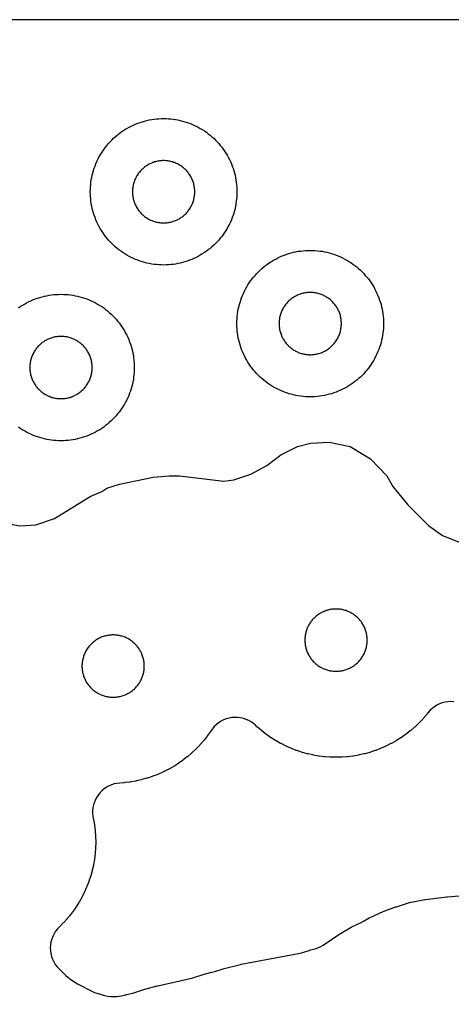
# Model space of a CAD drawing. Header units: millimetres. Extents: x 0 to 2500, y 0 to 1250.
# Tile 119 of 140: x 313 to 372, y 1116 to 1250. Entities that reach past the tile are written whole.
import ezdxf

# ---------------------------------------------------------------- set-up
doc = ezdxf.new("R2010")
doc.units = ezdxf.units.MM
doc.layers.add('CUT', color=1, linetype='Continuous')
doc.layers.add('SHEET_BORDER_NOCUT', color=8, linetype='Continuous')

msp = doc.modelspace()

# ---------------------------------------------------------------- linework, layer by layer
at = {"layer": 'CUT'}
for points in [[(342.49, 1226.17), (342.48, 1225.85), (342.45, 1225.52), (342.41, 1225.2), (342.37, 1224.87), (342.31, 1224.55), (342.24, 1224.23), (342.16, 1223.91), (342.07, 1223.6), (341.97, 1223.29), (341.86, 1222.98), (341.74, 1222.67), (341.61, 1222.37), (341.47, 1222.08), (341.32, 1221.79), (341.16, 1221.5), (340.99, 1221.22), (340.82, 1220.94), (340.63, 1220.68), (340.43, 1220.41), (340.23, 1220.16), (340.02, 1219.91), (339.8, 1219.66), (339.57, 1219.43), (339.34, 1219.2), (339.09, 1218.98), (338.84, 1218.77), (338.59, 1218.57), (338.33, 1218.37), (338.06, 1218.19), (337.78, 1218.01), (337.5, 1217.84), (337.21, 1217.68), (336.92, 1217.53), (336.63, 1217.39), (336.33, 1217.26), (336.02, 1217.14), (335.71, 1217.03), (335.4, 1216.93), (335.09, 1216.84), (334.77, 1216.76), (334.45, 1216.69), (334.13, 1216.63), (333.81, 1216.59), (333.48, 1216.55), (333.15, 1216.52), (332.83, 1216.51), (332.5, 1216.5), (332.17, 1216.51), (331.85, 1216.52), (331.52, 1216.55), (331.2, 1216.59), (330.87, 1216.63), (330.55, 1216.69), (330.23, 1216.76), (329.91, 1216.84), (329.6, 1216.93), (329.29, 1217.03), (328.98, 1217.14), (328.67, 1217.26), (328.37, 1217.39), (328.08, 1217.53), (327.79, 1217.68), (327.5, 1217.84), (327.22, 1218.01), (326.94, 1218.19), (326.68, 1218.37), (326.41, 1218.57), (326.16, 1218.77), (325.91, 1218.98), (325.66, 1219.2), (325.43, 1219.43), (325.2, 1219.66), (324.98, 1219.91), (324.77, 1220.16), (324.57, 1220.41), (324.37, 1220.68), (324.19, 1220.94), (324.01, 1221.22), (323.84, 1221.5), (323.68, 1221.79), (323.53, 1222.08), (323.39, 1222.37), (323.26, 1222.67), (323.14, 1222.98), (323.03, 1223.29), (322.93, 1223.6), (322.84, 1223.91), (322.76, 1224.23), (322.69, 1224.55), (322.63, 1224.87), (322.59, 1225.2), (322.55, 1225.52), (322.52, 1225.85), (322.51, 1226.17), (322.5, 1226.5), (322.51, 1226.83), (322.52, 1227.15), (322.55, 1227.48), (322.59, 1227.81), (322.63, 1228.13), (322.69, 1228.45), (322.76, 1228.77), (322.84, 1229.09), (322.93, 1229.4), (323.03, 1229.71), (323.14, 1230.02), (323.26, 1230.33), (323.39, 1230.63), (323.53, 1230.92), (323.68, 1231.21), (323.84, 1231.5), (324.01, 1231.78), (324.19, 1232.06), (324.37, 1232.33), (324.57, 1232.59), (324.77, 1232.84), (324.98, 1233.09), (325.2, 1233.34), (325.43, 1233.57), (325.66, 1233.8), (325.91, 1234.02), (326.16, 1234.23), (326.41, 1234.43), (326.68, 1234.63), (326.94, 1234.82), (327.22, 1234.99), (327.5, 1235.16), (327.79, 1235.32), (328.08, 1235.47), (328.37, 1235.61), (328.67, 1235.74), (328.98, 1235.86), (329.29, 1235.97), (329.6, 1236.07), (329.91, 1236.16), (330.23, 1236.24), (330.55, 1236.31), (330.87, 1236.37), (331.2, 1236.41), (331.52, 1236.45), (331.85, 1236.48), (332.17, 1236.49), (332.5, 1236.5), (332.83, 1236.49), (333.15, 1236.48), (333.48, 1236.45), (333.81, 1236.41), (334.13, 1236.37), (334.45, 1236.31), (334.77, 1236.24), (335.09, 1236.16), (335.4, 1236.07), (335.71, 1235.97), (336.02, 1235.86), (336.33, 1235.74), (336.63, 1235.61), (336.92, 1235.47), (337.21, 1235.32), (337.5, 1235.16), (337.78, 1234.99), (338.06, 1234.82), (338.33, 1234.63), (338.59, 1234.43), (338.84, 1234.23), (339.09, 1234.02), (339.34, 1233.8), (339.57, 1233.57), (339.8, 1233.34), (340.02, 1233.09), (340.23, 1232.84), (340.43, 1232.59), (340.63, 1232.33), (340.82, 1232.06), (340.99, 1231.78), (341.16, 1231.5), (341.32, 1231.21), (341.47, 1230.92), (341.61, 1230.63), (341.74, 1230.33), (341.86, 1230.02), (341.97, 1229.71), (342.07, 1229.4), (342.16, 1229.09), (342.24, 1228.77), (342.31, 1228.45), (342.37, 1228.13), (342.41, 1227.81), (342.45, 1227.48), (342.48, 1227.15), (342.49, 1226.83), (342.5, 1226.5)], [(336.75, 1226.64), (336.74, 1226.78), (336.73, 1226.92), (336.71, 1227.06), (336.69, 1227.19), (336.67, 1227.33), (336.64, 1227.47), (336.61, 1227.6), (336.57, 1227.73), (336.52, 1227.87), (336.48, 1228), (336.43, 1228.13), (336.37, 1228.25), (336.31, 1228.38), (336.25, 1228.5), (336.18, 1228.63), (336.11, 1228.74), (336.03, 1228.86), (335.95, 1228.98), (335.87, 1229.09), (335.79, 1229.2), (335.7, 1229.3), (335.6, 1229.41), (335.51, 1229.51), (335.41, 1229.6), (335.3, 1229.7), (335.2, 1229.79), (335.09, 1229.87), (334.98, 1229.95), (334.86, 1230.03), (334.74, 1230.11), (334.63, 1230.18), (334.5, 1230.25), (334.38, 1230.31), (334.25, 1230.37), (334.13, 1230.43), (334, 1230.48), (333.87, 1230.52), (333.73, 1230.57), (333.6, 1230.61), (333.47, 1230.64), (333.33, 1230.67), (333.19, 1230.69), (333.06, 1230.71), (332.92, 1230.73), (332.78, 1230.74), (332.64, 1230.75), (332.5, 1230.75), (332.36, 1230.75), (332.22, 1230.74), (332.08, 1230.73), (331.95, 1230.71), (331.81, 1230.69), (331.67, 1230.67), (331.54, 1230.64), (331.4, 1230.61), (331.27, 1230.57), (331.13, 1230.52), (331, 1230.48), (330.87, 1230.43), (330.75, 1230.37), (330.62, 1230.31), (330.5, 1230.25), (330.38, 1230.18), (330.26, 1230.11), (330.14, 1230.03), (330.02, 1229.95), (329.91, 1229.87), (329.8, 1229.79), (329.7, 1229.7), (329.6, 1229.6), (329.5, 1229.51), (329.4, 1229.41), (329.31, 1229.3), (329.22, 1229.2), (329.13, 1229.09), (329.05, 1228.98), (328.97, 1228.86), (328.89, 1228.74), (328.82, 1228.63), (328.75, 1228.5), (328.69, 1228.38), (328.63, 1228.25), (328.57, 1228.13), (328.52, 1228), (328.48, 1227.87), (328.43, 1227.73), (328.4, 1227.6), (328.36, 1227.47), (328.33, 1227.33), (328.31, 1227.19), (328.29, 1227.06), (328.27, 1226.92), (328.26, 1226.78), (328.25, 1226.64), (328.25, 1226.5), (328.25, 1226.36), (328.26, 1226.22), (328.27, 1226.08), (328.29, 1225.95), (328.31, 1225.81), (328.33, 1225.67), (328.36, 1225.54), (328.4, 1225.4), (328.43, 1225.27), (328.48, 1225.13), (328.52, 1225), (328.57, 1224.87), (328.63, 1224.75), (328.69, 1224.62), (328.75, 1224.5), (328.82, 1224.38), (328.89, 1224.26), (328.97, 1224.14), (329.05, 1224.02), (329.13, 1223.91), (329.22, 1223.8), (329.31, 1223.7), (329.4, 1223.6), (329.5, 1223.5), (329.6, 1223.4), (329.7, 1223.31), (329.8, 1223.22), (329.91, 1223.13), (330.02, 1223.05), (330.14, 1222.97), (330.26, 1222.89), (330.38, 1222.82), (330.5, 1222.75), (330.62, 1222.69), (330.75, 1222.63), (330.87, 1222.57), (331, 1222.52), (331.13, 1222.48), (331.27, 1222.43), (331.4, 1222.4), (331.54, 1222.36), (331.67, 1222.33), (331.81, 1222.31), (331.95, 1222.29), (332.08, 1222.27), (332.22, 1222.26), (332.36, 1222.25), (332.5, 1222.25), (332.64, 1222.25), (332.78, 1222.26), (332.92, 1222.27), (333.06, 1222.29), (333.19, 1222.31), (333.33, 1222.33), (333.47, 1222.36), (333.6, 1222.4), (333.73, 1222.43), (333.87, 1222.48), (334, 1222.52), (334.13, 1222.57), (334.25, 1222.63), (334.38, 1222.69), (334.5, 1222.75), (334.63, 1222.82), (334.74, 1222.89), (334.86, 1222.97), (334.98, 1223.05), (335.09, 1223.13), (335.2, 1223.22), (335.3, 1223.31), (335.41, 1223.4), (335.51, 1223.5), (335.6, 1223.6), (335.7, 1223.7), (335.79, 1223.8), (335.87, 1223.91), (335.95, 1224.02), (336.03, 1224.14), (336.11, 1224.26), (336.18, 1224.38), (336.25, 1224.5), (336.31, 1224.62), (336.37, 1224.75), (336.43, 1224.87), (336.48, 1225), (336.52, 1225.13), (336.57, 1225.27), (336.61, 1225.4), (336.64, 1225.54), (336.67, 1225.67), (336.69, 1225.81), (336.71, 1225.95), (336.73, 1226.08), (336.74, 1226.22), (336.75, 1226.36), (336.75, 1226.5)], [(362.49, 1208.17), (362.48, 1207.85), (362.45, 1207.52), (362.41, 1207.2), (362.37, 1206.87), (362.31, 1206.55), (362.24, 1206.23), (362.16, 1205.91), (362.07, 1205.6), (361.97, 1205.29), (361.86, 1204.98), (361.74, 1204.67), (361.61, 1204.37), (361.47, 1204.08), (361.32, 1203.79), (361.16, 1203.5), (360.99, 1203.22), (360.82, 1202.94), (360.63, 1202.68), (360.43, 1202.41), (360.23, 1202.16), (360.02, 1201.91), (359.8, 1201.66), (359.57, 1201.43), (359.34, 1201.2), (359.09, 1200.98), (358.84, 1200.77), (358.59, 1200.57), (358.33, 1200.37), (358.06, 1200.19), (357.78, 1200.01), (357.5, 1199.84), (357.21, 1199.68), (356.92, 1199.53), (356.63, 1199.39), (356.33, 1199.26), (356.02, 1199.14), (355.71, 1199.03), (355.4, 1198.93), (355.09, 1198.84), (354.77, 1198.76), (354.45, 1198.69), (354.13, 1198.63), (353.81, 1198.59), (353.48, 1198.55), (353.15, 1198.52), (352.83, 1198.51), (352.5, 1198.5), (352.17, 1198.51), (351.85, 1198.52), (351.52, 1198.55), (351.2, 1198.59), (350.87, 1198.63), (350.55, 1198.69), (350.23, 1198.76), (349.91, 1198.84), (349.6, 1198.93), (349.29, 1199.03), (348.98, 1199.14), (348.67, 1199.26), (348.37, 1199.39), (348.08, 1199.53), (347.79, 1199.68), (347.5, 1199.84), (347.22, 1200.01), (346.94, 1200.19), (346.68, 1200.37), (346.41, 1200.57), (346.16, 1200.77), (345.91, 1200.98), (345.66, 1201.2), (345.43, 1201.43), (345.2, 1201.66), (344.98, 1201.91), (344.77, 1202.16), (344.57, 1202.41), (344.37, 1202.68), (344.19, 1202.94), (344.01, 1203.22), (343.84, 1203.5), (343.68, 1203.79), (343.53, 1204.08), (343.39, 1204.37), (343.26, 1204.67), (343.14, 1204.98), (343.03, 1205.29), (342.93, 1205.6), (342.84, 1205.91), (342.76, 1206.23), (342.69, 1206.55), (342.63, 1206.87), (342.59, 1207.2), (342.55, 1207.52), (342.52, 1207.85), (342.51, 1208.17), (342.5, 1208.5), (342.51, 1208.83), (342.52, 1209.15), (342.55, 1209.48), (342.59, 1209.81), (342.63, 1210.13), (342.69, 1210.45), (342.76, 1210.77), (342.84, 1211.09), (342.93, 1211.4), (343.03, 1211.71), (343.14, 1212.02), (343.26, 1212.33), (343.39, 1212.63), (343.53, 1212.92), (343.68, 1213.21), (343.84, 1213.5), (344.01, 1213.78), (344.19, 1214.06), (344.37, 1214.33), (344.57, 1214.59), (344.77, 1214.84), (344.98, 1215.09), (345.2, 1215.34), (345.43, 1215.57), (345.66, 1215.8), (345.91, 1216.02), (346.16, 1216.23), (346.41, 1216.43), (346.68, 1216.63), (346.94, 1216.82), (347.22, 1216.99), (347.5, 1217.16), (347.79, 1217.32), (348.08, 1217.47), (348.37, 1217.61), (348.67, 1217.74), (348.98, 1217.86), (349.29, 1217.97), (349.6, 1218.07), (349.91, 1218.16), (350.23, 1218.24), (350.55, 1218.31), (350.87, 1218.37), (351.2, 1218.41), (351.52, 1218.45), (351.85, 1218.48), (352.17, 1218.49), (352.5, 1218.5), (352.83, 1218.49), (353.15, 1218.48), (353.48, 1218.45), (353.81, 1218.41), (354.13, 1218.37), (354.45, 1218.31), (354.77, 1218.24), (355.09, 1218.16), (355.4, 1218.07), (355.71, 1217.97), (356.02, 1217.86), (356.33, 1217.74), (356.63, 1217.61), (356.92, 1217.47), (357.21, 1217.32), (357.5, 1217.16), (357.78, 1216.99), (358.06, 1216.82), (358.33, 1216.63), (358.59, 1216.43), (358.84, 1216.23), (359.09, 1216.02), (359.34, 1215.8), (359.57, 1215.57), (359.8, 1215.34), (360.02, 1215.09), (360.23, 1214.84), (360.43, 1214.59), (360.63, 1214.33), (360.82, 1214.06), (360.99, 1213.78), (361.16, 1213.5), (361.32, 1213.21), (361.47, 1212.92), (361.61, 1212.63), (361.74, 1212.33), (361.86, 1212.02), (361.97, 1211.71), (362.07, 1211.4), (362.16, 1211.09), (362.24, 1210.77), (362.31, 1210.45), (362.37, 1210.13), (362.41, 1209.81), (362.45, 1209.48), (362.48, 1209.15), (362.49, 1208.83), (362.5, 1208.5)], [(356.75, 1208.64), (356.74, 1208.78), (356.73, 1208.92), (356.71, 1209.06), (356.69, 1209.19), (356.67, 1209.33), (356.64, 1209.47), (356.61, 1209.6), (356.57, 1209.73), (356.52, 1209.87), (356.48, 1210), (356.43, 1210.13), (356.37, 1210.25), (356.31, 1210.38), (356.25, 1210.5), (356.18, 1210.63), (356.11, 1210.74), (356.03, 1210.86), (355.95, 1210.98), (355.87, 1211.09), (355.79, 1211.2), (355.7, 1211.3), (355.6, 1211.41), (355.51, 1211.51), (355.41, 1211.6), (355.3, 1211.7), (355.2, 1211.79), (355.09, 1211.87), (354.98, 1211.95), (354.86, 1212.03), (354.74, 1212.11), (354.63, 1212.18), (354.5, 1212.25), (354.38, 1212.31), (354.25, 1212.37), (354.13, 1212.43), (354, 1212.48), (353.87, 1212.52), (353.73, 1212.57), (353.6, 1212.61), (353.47, 1212.64), (353.33, 1212.67), (353.19, 1212.69), (353.06, 1212.71), (352.92, 1212.73), (352.78, 1212.74), (352.64, 1212.75), (352.5, 1212.75), (352.36, 1212.75), (352.22, 1212.74), (352.08, 1212.73), (351.95, 1212.71), (351.81, 1212.69), (351.67, 1212.67), (351.54, 1212.64), (351.4, 1212.61), (351.27, 1212.57), (351.13, 1212.52), (351, 1212.48), (350.87, 1212.43), (350.75, 1212.37), (350.62, 1212.31), (350.5, 1212.25), (350.38, 1212.18), (350.26, 1212.11), (350.14, 1212.03), (350.02, 1211.95), (349.91, 1211.87), (349.8, 1211.79), (349.7, 1211.7), (349.6, 1211.6), (349.5, 1211.51), (349.4, 1211.41), (349.31, 1211.3), (349.22, 1211.2), (349.13, 1211.09), (349.05, 1210.98), (348.97, 1210.86), (348.89, 1210.74), (348.82, 1210.63), (348.75, 1210.5), (348.69, 1210.38), (348.63, 1210.25), (348.57, 1210.13), (348.52, 1210), (348.48, 1209.87), (348.43, 1209.73), (348.4, 1209.6), (348.36, 1209.47), (348.33, 1209.33), (348.31, 1209.19), (348.29, 1209.06), (348.27, 1208.92), (348.26, 1208.78), (348.25, 1208.64), (348.25, 1208.5), (348.25, 1208.36), (348.26, 1208.22), (348.27, 1208.08), (348.29, 1207.95), (348.31, 1207.81), (348.33, 1207.67), (348.36, 1207.54), (348.4, 1207.4), (348.43, 1207.27), (348.48, 1207.13), (348.52, 1207), (348.57, 1206.87), (348.63, 1206.75), (348.69, 1206.62), (348.75, 1206.5), (348.82, 1206.38), (348.89, 1206.26), (348.97, 1206.14), (349.05, 1206.02), (349.13, 1205.91), (349.22, 1205.8), (349.31, 1205.7), (349.4, 1205.6), (349.5, 1205.5), (349.6, 1205.4), (349.7, 1205.31), (349.8, 1205.22), (349.91, 1205.13), (350.02, 1205.05), (350.14, 1204.97), (350.26, 1204.89), (350.38, 1204.82), (350.5, 1204.75), (350.62, 1204.69), (350.75, 1204.63), (350.87, 1204.57), (351, 1204.52), (351.13, 1204.48), (351.27, 1204.43), (351.4, 1204.4), (351.54, 1204.36), (351.67, 1204.33), (351.81, 1204.31), (351.95, 1204.29), (352.08, 1204.27), (352.22, 1204.26), (352.36, 1204.25), (352.5, 1204.25), (352.64, 1204.25), (352.78, 1204.26), (352.92, 1204.27), (353.06, 1204.29), (353.19, 1204.31), (353.33, 1204.33), (353.47, 1204.36), (353.6, 1204.4), (353.73, 1204.43), (353.87, 1204.48), (354, 1204.52), (354.13, 1204.57), (354.25, 1204.63), (354.38, 1204.69), (354.5, 1204.75), (354.63, 1204.82), (354.74, 1204.89), (354.86, 1204.97), (354.98, 1205.05), (355.09, 1205.13), (355.2, 1205.22), (355.3, 1205.31), (355.41, 1205.4), (355.51, 1205.5), (355.6, 1205.6), (355.7, 1205.7), (355.79, 1205.8), (355.87, 1205.91), (355.95, 1206.02), (356.03, 1206.14), (356.11, 1206.26), (356.18, 1206.38), (356.25, 1206.5), (356.31, 1206.62), (356.37, 1206.75), (356.43, 1206.87), (356.48, 1207), (356.52, 1207.13), (356.57, 1207.27), (356.61, 1207.4), (356.64, 1207.54), (356.67, 1207.67), (356.69, 1207.81), (356.71, 1207.95), (356.73, 1208.08), (356.74, 1208.22), (356.75, 1208.36), (356.75, 1208.5)], [(322.75, 1202.64), (322.74, 1202.78), (322.73, 1202.92), (322.71, 1203.06), (322.69, 1203.19), (322.67, 1203.33), (322.64, 1203.47), (322.61, 1203.6), (322.57, 1203.73), (322.52, 1203.87), (322.48, 1204), (322.43, 1204.13), (322.37, 1204.25), (322.31, 1204.38), (322.25, 1204.5), (322.18, 1204.63), (322.11, 1204.74), (322.03, 1204.86), (321.95, 1204.98), (321.87, 1205.09), (321.79, 1205.2), (321.7, 1205.3), (321.6, 1205.41), (321.51, 1205.51), (321.41, 1205.6), (321.3, 1205.7), (321.2, 1205.79), (321.09, 1205.87), (320.98, 1205.95), (320.86, 1206.03), (320.74, 1206.11), (320.63, 1206.18), (320.5, 1206.25), (320.38, 1206.31), (320.25, 1206.37), (320.13, 1206.43), (320, 1206.48), (319.87, 1206.52), (319.73, 1206.57), (319.6, 1206.61), (319.47, 1206.64), (319.33, 1206.67), (319.19, 1206.69), (319.06, 1206.71), (318.92, 1206.73), (318.78, 1206.74), (318.64, 1206.75), (318.5, 1206.75), (318.36, 1206.75), (318.22, 1206.74), (318.08, 1206.73), (317.95, 1206.71), (317.81, 1206.69), (317.67, 1206.67), (317.54, 1206.64), (317.4, 1206.61), (317.27, 1206.57), (317.13, 1206.52), (317, 1206.48), (316.87, 1206.43), (316.75, 1206.37), (316.62, 1206.31), (316.5, 1206.25), (316.38, 1206.18), (316.26, 1206.11), (316.14, 1206.03), (316.02, 1205.95), (315.91, 1205.87), (315.8, 1205.79), (315.7, 1205.7), (315.6, 1205.6), (315.5, 1205.51), (315.4, 1205.41), (315.31, 1205.3), (315.22, 1205.2), (315.13, 1205.09), (315.05, 1204.98), (314.97, 1204.86), (314.89, 1204.74), (314.82, 1204.63), (314.75, 1204.5), (314.69, 1204.38), (314.63, 1204.25), (314.57, 1204.13), (314.52, 1204), (314.48, 1203.87), (314.43, 1203.73), (314.4, 1203.6), (314.36, 1203.47), (314.33, 1203.33), (314.31, 1203.19), (314.29, 1203.06), (314.27, 1202.92), (314.26, 1202.78), (314.25, 1202.64), (314.25, 1202.5), (314.25, 1202.36), (314.26, 1202.22), (314.27, 1202.08), (314.29, 1201.95), (314.31, 1201.81), (314.33, 1201.67), (314.36, 1201.54), (314.4, 1201.4), (314.43, 1201.27), (314.48, 1201.13), (314.52, 1201), (314.57, 1200.87), (314.63, 1200.75), (314.69, 1200.62), (314.75, 1200.5), (314.82, 1200.38), (314.89, 1200.26), (314.97, 1200.14), (315.05, 1200.02), (315.13, 1199.91), (315.22, 1199.8), (315.31, 1199.7), (315.4, 1199.6), (315.5, 1199.5), (315.6, 1199.4), (315.7, 1199.31), (315.8, 1199.22), (315.91, 1199.13), (316.02, 1199.05), (316.14, 1198.97), (316.26, 1198.89), (316.38, 1198.82), (316.5, 1198.75), (316.62, 1198.69), (316.75, 1198.63), (316.87, 1198.57), (317, 1198.52), (317.13, 1198.48), (317.27, 1198.43), (317.4, 1198.4), (317.54, 1198.36), (317.67, 1198.33), (317.81, 1198.31), (317.95, 1198.29), (318.08, 1198.27), (318.22, 1198.26), (318.36, 1198.25), (318.5, 1198.25), (318.64, 1198.25), (318.78, 1198.26), (318.92, 1198.27), (319.06, 1198.29), (319.19, 1198.31), (319.33, 1198.33), (319.47, 1198.36), (319.6, 1198.4), (319.73, 1198.43), (319.87, 1198.48), (320, 1198.52), (320.13, 1198.57), (320.25, 1198.63), (320.38, 1198.69), (320.5, 1198.75), (320.63, 1198.82), (320.74, 1198.89), (320.86, 1198.97), (320.98, 1199.05), (321.09, 1199.13), (321.2, 1199.22), (321.3, 1199.31), (321.41, 1199.4), (321.51, 1199.5), (321.6, 1199.6), (321.7, 1199.7), (321.79, 1199.8), (321.87, 1199.91), (321.95, 1200.02), (322.03, 1200.14), (322.11, 1200.26), (322.18, 1200.38), (322.25, 1200.5), (322.31, 1200.62), (322.37, 1200.75), (322.43, 1200.87), (322.48, 1201), (322.52, 1201.13), (322.57, 1201.27), (322.61, 1201.4), (322.64, 1201.54), (322.67, 1201.67), (322.69, 1201.81), (322.71, 1201.95), (322.73, 1202.08), (322.74, 1202.22), (322.75, 1202.36), (322.75, 1202.5)], [(353.22, 1162.08), (353.33, 1161.99), (353.44, 1161.9), (353.55, 1161.82), (353.66, 1161.74), (353.78, 1161.66), (353.9, 1161.59), (354.02, 1161.52), (354.14, 1161.46), (354.27, 1161.4), (354.4, 1161.34), (354.53, 1161.29), (354.66, 1161.25), (354.79, 1161.2), (354.92, 1161.17), (355.06, 1161.13), (355.19, 1161.1), (355.33, 1161.08), (355.47, 1161.06), (355.61, 1161.04), (355.75, 1161.03), (355.89, 1161.02), (356.02, 1161.02), (356.16, 1161.02), (356.3, 1161.03), (356.44, 1161.04), (356.58, 1161.06), (356.72, 1161.08), (356.85, 1161.1), (356.99, 1161.13), (357.12, 1161.17), (357.26, 1161.2), (357.39, 1161.25), (357.52, 1161.29), (357.65, 1161.34), (357.78, 1161.4), (357.9, 1161.46), (358.03, 1161.52), (358.15, 1161.59), (358.27, 1161.66), (358.39, 1161.74), (358.5, 1161.82), (358.61, 1161.9), (358.72, 1161.99), (358.83, 1162.08), (358.93, 1162.17), (359.03, 1162.27), (359.13, 1162.37), (359.22, 1162.47), (359.31, 1162.57), (359.4, 1162.68), (359.48, 1162.8), (359.56, 1162.91), (359.63, 1163.03), (359.7, 1163.15), (359.77, 1163.27), (359.84, 1163.39), (359.9, 1163.52), (359.95, 1163.64), (360, 1163.77), (360.05, 1163.9), (360.09, 1164.04), (360.13, 1164.17), (360.16, 1164.31), (360.19, 1164.44), (360.22, 1164.58), (360.24, 1164.72), (360.25, 1164.85), (360.26, 1164.99), (360.27, 1165.13), (360.27, 1165.27), (360.27, 1165.41), (360.26, 1165.55), (360.25, 1165.69), (360.24, 1165.83), (360.22, 1165.96), (360.19, 1166.1), (360.16, 1166.24), (360.13, 1166.37), (360.09, 1166.5), (360.05, 1166.64), (360, 1166.77), (359.95, 1166.9), (359.9, 1167.03), (359.84, 1167.15), (359.77, 1167.27), (359.7, 1167.4), (359.63, 1167.52), (359.56, 1167.63), (359.48, 1167.75), (359.4, 1167.86), (359.31, 1167.97), (359.22, 1168.07), (359.13, 1168.18), (359.03, 1168.28), (358.93, 1168.37), (358.83, 1168.47), (358.72, 1168.56), (358.61, 1168.64), (358.5, 1168.73), (358.39, 1168.8), (358.27, 1168.88), (358.15, 1168.95), (358.03, 1169.02), (357.9, 1169.08), (357.78, 1169.14), (357.65, 1169.2), (357.52, 1169.25), (357.39, 1169.3), (357.26, 1169.34), (357.12, 1169.38), (356.99, 1169.41), (356.85, 1169.44), (356.72, 1169.46), (356.58, 1169.48), (356.44, 1169.5), (356.3, 1169.51), (356.16, 1169.52), (356.02, 1169.52), (355.89, 1169.52), (355.75, 1169.51), (355.61, 1169.5), (355.47, 1169.48), (355.33, 1169.46), (355.19, 1169.44), (355.06, 1169.41), (354.92, 1169.38), (354.79, 1169.34), (354.66, 1169.3), (354.53, 1169.25), (354.4, 1169.2), (354.27, 1169.14), (354.14, 1169.08), (354.02, 1169.02), (353.9, 1168.95), (353.78, 1168.88), (353.66, 1168.8), (353.55, 1168.73), (353.44, 1168.64), (353.33, 1168.56), (353.22, 1168.47), (353.12, 1168.37), (353.02, 1168.28), (352.92, 1168.18), (352.83, 1168.07), (352.74, 1167.97), (352.65, 1167.86), (352.57, 1167.75), (352.49, 1167.63), (352.41, 1167.52), (352.34, 1167.4), (352.28, 1167.27), (352.21, 1167.15), (352.15, 1167.03), (352.1, 1166.9), (352.05, 1166.77), (352, 1166.64), (351.96, 1166.5), (351.92, 1166.37), (351.89, 1166.24), (351.86, 1166.1), (351.83, 1165.96), (351.81, 1165.83), (351.79, 1165.69), (351.78, 1165.55), (351.78, 1165.41), (351.77, 1165.27), (351.78, 1165.13), (351.78, 1164.99), (351.79, 1164.85), (351.81, 1164.72), (351.83, 1164.58), (351.86, 1164.44), (351.89, 1164.31), (351.92, 1164.17), (351.96, 1164.04), (352, 1163.9), (352.05, 1163.77), (352.1, 1163.64), (352.15, 1163.52), (352.21, 1163.39), (352.28, 1163.27), (352.34, 1163.15), (352.41, 1163.03), (352.49, 1162.91), (352.57, 1162.8), (352.65, 1162.68), (352.74, 1162.57), (352.83, 1162.47), (352.92, 1162.37), (353.02, 1162.27), (353.12, 1162.17)], [(322.92, 1158.44), (323.03, 1158.36), (323.14, 1158.27), (323.25, 1158.2), (323.37, 1158.12), (323.49, 1158.05), (323.61, 1157.98), (323.73, 1157.92), (323.86, 1157.86), (323.99, 1157.8), (324.12, 1157.75), (324.25, 1157.71), (324.38, 1157.66), (324.51, 1157.62), (324.65, 1157.59), (324.78, 1157.56), (324.92, 1157.54), (325.06, 1157.52), (325.2, 1157.5), (325.33, 1157.49), (325.47, 1157.48), (325.61, 1157.48), (325.75, 1157.48), (325.89, 1157.49), (326.03, 1157.5), (326.17, 1157.52), (326.3, 1157.54), (326.44, 1157.56), (326.58, 1157.59), (326.71, 1157.62), (326.85, 1157.66), (326.98, 1157.71), (327.11, 1157.75), (327.24, 1157.8), (327.37, 1157.86), (327.49, 1157.92), (327.62, 1157.98), (327.74, 1158.05), (327.86, 1158.12), (327.97, 1158.2), (328.09, 1158.27), (328.2, 1158.36), (328.31, 1158.44), (328.41, 1158.53), (328.52, 1158.63), (328.62, 1158.72), (328.71, 1158.82), (328.81, 1158.93), (328.9, 1159.03), (328.98, 1159.14), (329.07, 1159.25), (329.15, 1159.37), (329.22, 1159.49), (329.29, 1159.6), (329.36, 1159.73), (329.42, 1159.85), (329.48, 1159.98), (329.54, 1160.1), (329.59, 1160.23), (329.64, 1160.36), (329.68, 1160.5), (329.72, 1160.63), (329.75, 1160.76), (329.78, 1160.9), (329.81, 1161.04), (329.83, 1161.17), (329.84, 1161.31), (329.85, 1161.45), (329.86, 1161.59), (329.86, 1161.73), (329.86, 1161.87), (329.85, 1162.01), (329.84, 1162.15), (329.83, 1162.28), (329.81, 1162.42), (329.78, 1162.56), (329.75, 1162.69), (329.72, 1162.83), (329.68, 1162.96), (329.64, 1163.1), (329.59, 1163.23), (329.54, 1163.36), (329.48, 1163.48), (329.42, 1163.61), (329.36, 1163.73), (329.29, 1163.85), (329.22, 1163.97), (329.15, 1164.09), (329.07, 1164.21), (328.98, 1164.32), (328.9, 1164.43), (328.81, 1164.53), (328.71, 1164.63), (328.62, 1164.73), (328.52, 1164.83), (328.41, 1164.92), (328.31, 1165.01), (328.2, 1165.1), (328.09, 1165.18), (327.97, 1165.26), (327.86, 1165.34), (327.74, 1165.41), (327.62, 1165.48), (327.49, 1165.54), (327.37, 1165.6), (327.24, 1165.66), (327.11, 1165.71), (326.98, 1165.75), (326.85, 1165.8), (326.71, 1165.83), (326.58, 1165.87), (326.44, 1165.9), (326.3, 1165.92), (326.17, 1165.94), (326.03, 1165.96), (325.89, 1165.97), (325.75, 1165.98), (325.61, 1165.98), (325.47, 1165.98), (325.33, 1165.97), (325.2, 1165.96), (325.06, 1165.94), (324.92, 1165.92), (324.78, 1165.9), (324.65, 1165.87), (324.51, 1165.83), (324.38, 1165.8), (324.25, 1165.75), (324.12, 1165.71), (323.99, 1165.66), (323.86, 1165.6), (323.73, 1165.54), (323.61, 1165.48), (323.49, 1165.41), (323.37, 1165.34), (323.25, 1165.26), (323.14, 1165.18), (323.03, 1165.1), (322.92, 1165.01), (322.81, 1164.92), (322.71, 1164.83), (322.61, 1164.73), (322.51, 1164.63), (322.42, 1164.53), (322.33, 1164.43), (322.24, 1164.32), (322.16, 1164.21), (322.08, 1164.09), (322, 1163.97), (321.93, 1163.85), (321.86, 1163.73), (321.8, 1163.61), (321.74, 1163.48), (321.69, 1163.36), (321.63, 1163.23), (321.59, 1163.1), (321.55, 1162.96), (321.51, 1162.83), (321.47, 1162.69), (321.44, 1162.56), (321.42, 1162.42), (321.4, 1162.28), (321.38, 1162.15), (321.37, 1162.01), (321.36, 1161.87), (321.36, 1161.73), (321.36, 1161.59), (321.37, 1161.45), (321.38, 1161.31), (321.4, 1161.17), (321.42, 1161.04), (321.44, 1160.9), (321.47, 1160.76), (321.51, 1160.63), (321.55, 1160.5), (321.59, 1160.36), (321.63, 1160.23), (321.69, 1160.1), (321.74, 1159.98), (321.8, 1159.85), (321.86, 1159.73), (321.93, 1159.6), (322, 1159.49), (322.08, 1159.37), (322.16, 1159.25), (322.24, 1159.14), (322.33, 1159.03), (322.42, 1158.93), (322.51, 1158.82), (322.61, 1158.72), (322.71, 1158.63), (322.81, 1158.53)]]:
    msp.add_lwpolyline(points, close=True, dxfattribs=at)
for points in [[(312.68, 1210.63), (312.94, 1210.82), (313.22, 1210.99), (313.5, 1211.16), (313.79, 1211.32), (314.08, 1211.47), (314.37, 1211.61), (314.67, 1211.74), (314.98, 1211.86), (315.29, 1211.97), (315.6, 1212.07), (315.91, 1212.16), (316.23, 1212.24), (316.55, 1212.31), (316.87, 1212.37), (317.2, 1212.41), (317.52, 1212.45), (317.85, 1212.48), (318.17, 1212.49), (318.5, 1212.5), (318.83, 1212.49), (319.15, 1212.48), (319.48, 1212.45), (319.81, 1212.41), (320.13, 1212.37), (320.45, 1212.31), (320.77, 1212.24), (321.09, 1212.16), (321.4, 1212.07), (321.71, 1211.97), (322.02, 1211.86), (322.33, 1211.74), (322.63, 1211.61), (322.92, 1211.47), (323.21, 1211.32), (323.5, 1211.16), (323.78, 1210.99), (324.06, 1210.82), (324.33, 1210.63), (324.59, 1210.43), (324.84, 1210.23), (325.09, 1210.02), (325.34, 1209.8), (325.57, 1209.57), (325.8, 1209.34), (326.02, 1209.09), (326.23, 1208.84), (326.43, 1208.59), (326.63, 1208.33), (326.82, 1208.06), (326.99, 1207.78), (327.16, 1207.5), (327.32, 1207.21), (327.47, 1206.92), (327.61, 1206.63), (327.74, 1206.33), (327.86, 1206.02), (327.97, 1205.71), (328.07, 1205.4), (328.16, 1205.09), (328.24, 1204.77), (328.31, 1204.45), (328.37, 1204.13), (328.41, 1203.81), (328.45, 1203.48), (328.48, 1203.15), (328.49, 1202.83), (328.5, 1202.5), (328.49, 1202.17), (328.48, 1201.85), (328.45, 1201.52), (328.41, 1201.2), (328.37, 1200.87), (328.31, 1200.55), (328.24, 1200.23), (328.16, 1199.91), (328.07, 1199.6), (327.97, 1199.29), (327.86, 1198.98), (327.74, 1198.67), (327.61, 1198.37), (327.47, 1198.08), (327.32, 1197.79), (327.16, 1197.5), (326.99, 1197.22), (326.82, 1196.94), (326.63, 1196.68), (326.43, 1196.41), (326.23, 1196.16), (326.02, 1195.91), (325.8, 1195.66), (325.57, 1195.43), (325.34, 1195.2), (325.09, 1194.98), (324.84, 1194.77), (324.59, 1194.57), (324.33, 1194.37), (324.06, 1194.19), (323.78, 1194.01), (323.5, 1193.84), (323.21, 1193.68), (322.92, 1193.53), (322.63, 1193.39), (322.33, 1193.26), (322.02, 1193.14), (321.71, 1193.03), (321.4, 1192.93), (321.09, 1192.84), (320.77, 1192.76), (320.45, 1192.69), (320.13, 1192.63), (319.81, 1192.59), (319.48, 1192.55), (319.15, 1192.52), (318.83, 1192.51), (318.5, 1192.5), (318.17, 1192.51), (317.85, 1192.52), (317.52, 1192.55), (317.2, 1192.59), (316.87, 1192.63), (316.55, 1192.69), (316.23, 1192.76), (315.91, 1192.84), (315.6, 1192.93), (315.29, 1193.03), (314.98, 1193.14), (314.67, 1193.26), (314.37, 1193.39), (314.08, 1193.53), (313.79, 1193.68), (313.5, 1193.84), (313.22, 1194.01), (312.94, 1194.19), (312.68, 1194.37)], [(309.26, 1181.54), (312.94, 1180.9), (315.06, 1181.01), (317.63, 1181.89), (322.5, 1184.91), (324.08, 1185.57), (324.75, 1186.03), (326.47, 1186.58), (331.07, 1187.51), (333.27, 1187.69), (334.67, 1187.69), (340.71, 1186.98), (342.08, 1187.18), (344.38, 1187.92), (346.57, 1189.14), (348.48, 1190.58), (350.76, 1191.7), (352.54, 1192.18), (355.1, 1192.3), (357.93, 1191.73), (360.73, 1190.02), (362.97, 1187.72), (363.78, 1186.25), (365.83, 1183.75), (368.63, 1180.93), (370.55, 1179.55), (373.87, 1178.26)], [(372.08, 1156.87), (371.68, 1156.89), (371.28, 1156.87), (370.89, 1156.8), (370.5, 1156.7), (370.13, 1156.56), (369.77, 1156.38), (369.44, 1156.17), (369.12, 1155.93), (368.83, 1155.65), (368.57, 1155.35), (368.42, 1155.16), (368.36, 1155.08), (367.91, 1154.56), (367.85, 1154.49), (367.37, 1153.99), (367.3, 1153.92), (366.8, 1153.45), (366.73, 1153.38), (366.21, 1152.93), (366.14, 1152.87), (365.59, 1152.45), (365.52, 1152.39), (364.95, 1152), (364.87, 1151.94), (364.29, 1151.57), (364.21, 1151.52), (363.61, 1151.18), (363.52, 1151.14), (362.91, 1150.83), (362.82, 1150.79), (362.19, 1150.51), (362.1, 1150.47), (361.46, 1150.22), (361.37, 1150.19), (360.72, 1149.98), (360.62, 1149.95), (359.96, 1149.76), (359.86, 1149.74), (359.19, 1149.59), (359.1, 1149.57), (358.42, 1149.45), (358.32, 1149.44), (357.64, 1149.35), (357.54, 1149.34), (356.86, 1149.29), (356.76, 1149.29), (356.07, 1149.27), (355.98, 1149.27), (355.29, 1149.29), (355.19, 1149.29), (354.5, 1149.34), (354.41, 1149.35), (353.73, 1149.44), (353.63, 1149.45), (352.95, 1149.57), (352.85, 1149.59), (352.18, 1149.74), (352.09, 1149.76), (351.43, 1149.95), (351.33, 1149.98), (350.68, 1150.19), (350.59, 1150.22), (349.95, 1150.47), (349.86, 1150.51), (349.23, 1150.79), (349.14, 1150.83), (348.53, 1151.14), (348.44, 1151.18), (347.84, 1151.52), (347.76, 1151.57), (347.18, 1151.94), (347.09, 1152), (346.53, 1152.39), (346.45, 1152.45), (345.91, 1152.87), (345.84, 1152.93), (345.32, 1153.38), (345.24, 1153.45), (345.07, 1153.62), (344.77, 1153.87), (344.45, 1154.1), (344.11, 1154.29), (343.75, 1154.45), (343.38, 1154.58), (342.99, 1154.66), (342.6, 1154.71), (342.21, 1154.72), (341.82, 1154.69), (341.43, 1154.62), (341.05, 1154.52), (340.69, 1154.38), (340.34, 1154.2), (340.01, 1153.99), (339.7, 1153.75), (339.41, 1153.48), (339.16, 1153.18), (338.97, 1152.92), (338.97, 1152.92), (338.89, 1152.8), (338.49, 1152.24), (338.43, 1152.16), (338.01, 1151.62), (337.95, 1151.54), (337.5, 1151.02), (337.43, 1150.95), (336.96, 1150.45), (336.89, 1150.38), (336.39, 1149.91), (336.32, 1149.84), (335.8, 1149.39), (335.72, 1149.33), (335.18, 1148.91), (335.1, 1148.85), (334.54, 1148.45), (334.46, 1148.4), (333.88, 1148.03), (333.8, 1147.98), (333.2, 1147.64), (333.11, 1147.6), (332.5, 1147.29), (332.41, 1147.25), (331.78, 1146.97), (331.69, 1146.93), (331.05, 1146.68), (330.96, 1146.65), (330.3, 1146.43), (330.21, 1146.41), (329.55, 1146.22), (329.45, 1146.2), (328.78, 1146.05), (328.69, 1146.03), (328.01, 1145.91), (327.91, 1145.9), (327.23, 1145.81), (327.13, 1145.8), (326.52, 1145.76), (326.14, 1145.71), (325.77, 1145.63), (325.4, 1145.51), (325.05, 1145.36), (324.72, 1145.18), (324.4, 1144.96), (324.11, 1144.72), (323.84, 1144.45), (323.6, 1144.15), (323.39, 1143.83), (323.21, 1143.5), (323.06, 1143.15), (322.94, 1142.78), (322.86, 1142.41), (322.82, 1142.03), (322.81, 1141.65), (322.84, 1141.27), (322.91, 1140.89), (322.92, 1140.86), (322.93, 1140.77), (323.05, 1140.09), (323.07, 1139.99), (323.15, 1139.31), (323.16, 1139.21), (323.21, 1138.53), (323.22, 1138.43), (323.23, 1137.74), (323.23, 1137.64), (323.22, 1136.96), (323.21, 1136.86), (323.16, 1136.17), (323.15, 1136.08), (323.07, 1135.39), (323.05, 1135.3), (322.93, 1134.62), (322.92, 1134.52), (322.76, 1133.85), (322.74, 1133.76), (322.56, 1133.1), (322.53, 1133), (322.31, 1132.35), (322.28, 1132.26), (322.03, 1131.62), (322, 1131.53), (321.72, 1130.9), (321.68, 1130.81), (321.37, 1130.2), (321.32, 1130.11), (320.98, 1129.51), (320.93, 1129.43), (320.56, 1128.85), (320.51, 1128.76), (320.11, 1128.2), (320.05, 1128.12), (319.63, 1127.58), (319.57, 1127.51), (319.12, 1126.99), (319.06, 1126.91), (318.58, 1126.42), (318.51, 1126.35), (318.28, 1126.13), (318.01, 1125.84), (317.76, 1125.52), (317.55, 1125.18), (317.37, 1124.82), (317.23, 1124.45), (317.13, 1124.06), (317.07, 1123.67), (317.04, 1123.27), (317.06, 1122.87), (317.12, 1122.47), (317.21, 1122.08), (317.35, 1121.71), (317.52, 1121.34), (317.72, 1121), (317.96, 1120.68), (318.23, 1120.39), (319.17, 1119.46), (319.41, 1119.25), (319.66, 1119.05), (320.24, 1118.64), (320.73, 1118.34), (322.71, 1117.32), (323.05, 1117.17), (323.41, 1117.05), (324.43, 1116.74), (324.85, 1116.64), (325.28, 1116.59), (325.72, 1116.59), (326.15, 1116.63), (326.73, 1116.71), (327.18, 1116.81), (327.45, 1116.88), (328.29, 1117.07), (328.69, 1117.18), (329.82, 1117.56), (329.92, 1117.59), (331.62, 1118.06), (331.72, 1118.08), (336.1, 1119.05), (336.48, 1119.16), (338.03, 1119.66), (338.22, 1119.72), (339.1, 1119.91), (339.5, 1120.02), (340.63, 1120.39), (340.76, 1120.43), (342.97, 1120.99), (343.1, 1121.02), (351.14, 1122.53), (351.45, 1122.6), (351.75, 1122.7), (352.34, 1122.91), (352.55, 1122.97), (352.97, 1123.07), (353.32, 1123.17), (353.65, 1123.29), (353.97, 1123.45), (354.27, 1123.63), (356.56, 1125.16), (356.64, 1125.21), (358.08, 1126.07), (358.26, 1126.16), (359.45, 1126.72), (359.78, 1126.89), (360.55, 1127.34), (360.75, 1127.44), (362.47, 1128.2), (362.57, 1128.25), (364.15, 1128.84), (364.25, 1128.87), (366.06, 1129.43), (366.28, 1129.49), (368.13, 1129.84), (368.24, 1129.86), (371.13, 1130.23), (371.23, 1130.24), (372.83, 1130.37)]]:
    msp.add_lwpolyline(points, dxfattribs=at)
at = {"layer": 'SHEET_BORDER_NOCUT'}
msp.add_lwpolyline([(0, 0), (2500, 0), (2500, 1250), (0, 1250)], close=True, dxfattribs=at)

doc.saveas('drawing.dxf')
